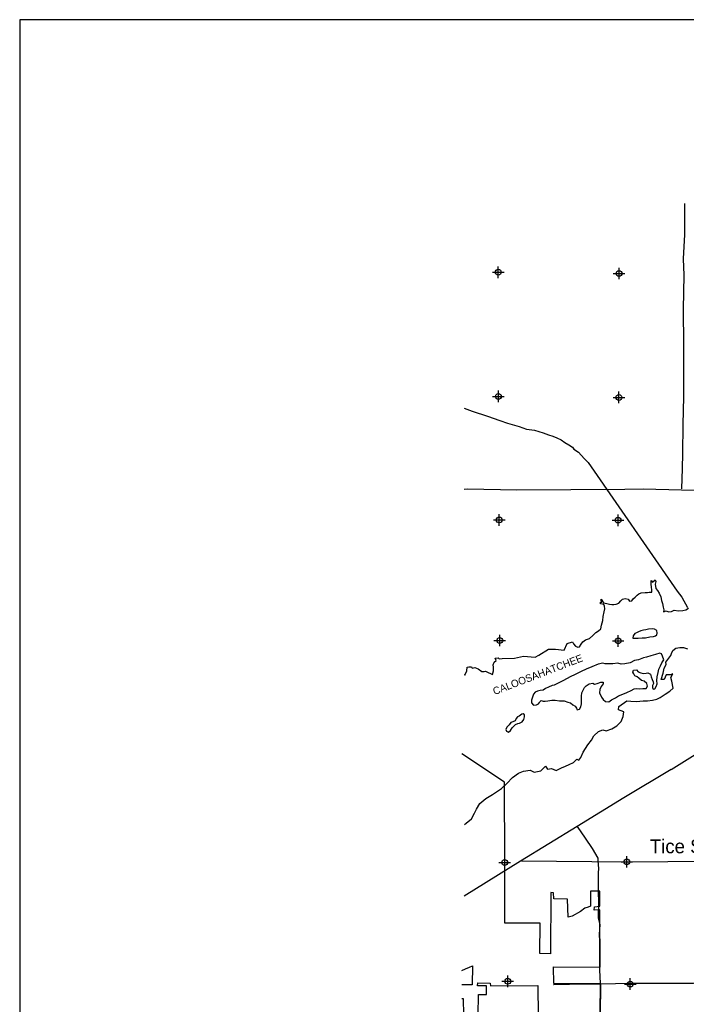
# Model space of a CAD drawing. Extents: x 209503 to 369503, y 779969 to 886560.
# Tile 3 of 7: x 209503 to 238276, y 844052 to 886560. Entities that reach past the tile are written whole.
import ezdxf

# ---------------------------------------------------------------- set-up
doc = ezdxf.new("R2010")
doc.units = 0
doc.header["$LTSCALE"] = 1200
doc.header["$PDMODE"] = 34
doc.header["$PDSIZE"] = 250
doc.linetypes.add('DASHED', pattern=[0])
for name, color, linetype in [('BORDER', 1, 'CONTINUOUS'), ('CITY', 14, 'DASHED'), ('MAJROADS', 9, 'CONTINUOUS'), ('SEC', 2, 'CONTINUOUS'), ('WATER', 4, 'CONTINUOUS')]:
    doc.layers.add(name, color=color, linetype=linetype)

msp = doc.modelspace()

# ---------------------------------------------------------------- linework, layer by layer
at = {"layer": 'BORDER', "color": 0}
msp.add_lwpolyline([(209503.174, 781559.981), (369503.174, 781559.981), (369503.174, 886559.981), (209503.174, 886559.981)], close=True, dxfattribs=at)
at = {"layer": 'CITY', "color": 0}
for points in [[(234578.151, 843586.797), (234588.585, 844934.794), (232552.874, 844945.054), (232550.478, 845674.173), (234561.514, 845656.689), (234537.536, 848130.181), (234299.827, 848111.132), (234319.467, 848266.026), (234543.467, 848282.582), (234543.467, 848941.312), (234137.401, 848932.288), (234145.906, 848296.003), (234044.995, 848249.836), (233899.451, 848208.685), (233709.138, 848063.43), (233346.794, 847850.605), (233171.5, 847817.757), (233153.819, 848589.388), (232552.484, 848602.206), (232540.208, 848860.099), (232423.866, 848875.165), (232413.876, 846234.205), (231955.987, 846238.699), (231962.692, 847551.664), (230446.712, 847560.687), (230436.955, 850173.564), (230424.512, 853642.021), (228580.807, 854862.145)], [(228580.807, 845516.718), (228739.459, 845588.003), (228923.067, 845658.866), (229048.04, 845710.831), (229039.49, 844888.272), (228580.807, 844888.825)], [(229299.088, 843586.782), (229300.703, 844474.585), (229652.353, 844472.522), (229652.627, 844844.557), (229262.636, 844846.66), (229271.066, 844977.262), (229805.081, 844969.981), (229824.774, 844852.571), (231872.455, 844862.604), (231874.934, 843560.416)], [(228580.807, 844305.072), (228650.23, 844305.135), (228660.021, 843581.24)]]:
    msp.add_lwpolyline(points, dxfattribs=at)
at = {"layer": 'MAJROADS', "color": 0}
for points in [[(238195.013, 878621.505), (238193.485, 877291.634), (238143.799, 876236.173), (238172.122, 875532.08), (238136.102, 874057.539), (238158.303, 872523.913), (238148.131, 872280.98), (238158.552, 870286.563), (238132.766, 869063.335), (238115.298, 867831.665), (238093.779, 867186.597), (238070.528, 866306.912)], [(228687.637, 869785.257), (229028.309, 869663.071), (229694.282, 869437.115), (230224.917, 869254.843), (230560.055, 869139.724), (231060.559, 868990.652), (231380.666, 868877.644), (231722.055, 868841.963), (232093.692, 868723.71), (232334.298, 868643.785), (232515.824, 868584.112), (232680.214, 868509.372), (232872.527, 868427.186), (233030.579, 868309.5), (233204.7, 868204.731), (233358.408, 868108.501), (233423.032, 868013.132), (233616.53, 867883.724), (233732.742, 867758.425), (233874.789, 867600.99), (234039.375, 867443.607), (237880.951, 861895.26), (238085.505, 861629.571), (238330.214, 861177.226)], [(228687.637, 866297.57), (228827.695, 866309.248), (230955.839, 866268.202), (235625.686, 866296.716), (236411.3, 866302.844), (238070.143, 866256.926), (240718.114, 866253.894), (245921.258, 866164.726), (247605.489, 866152.137), (247840.359, 866183.901), (248076.105, 866332.974), (248370.695, 866506.746), (248564.357, 866630.995), (250476.282, 867932.322), (250602.972, 868065.45), (250780.002, 868206.582), (250890.122, 868364.974), (251306.408, 869037.435)], [(237622.04, 854182.602), (245386.147, 859048.656), (246253.473, 859493.602), (247052.852, 859838.564), (252665.642, 861744.361), (272290.666, 866201.037), (277678.477, 866280.758)], [(237622.04, 854182.602), (235585.281, 852966.024), (233565.155, 851732.563), (231115.669, 850225.787), (228687.637, 848724.949)], [(232549.723, 844912.688), (232558.102, 844912.626), (233228.556, 844924.437), (234552.643, 844939.805), (235885.232, 844971.87), (238583.434, 844968.718), (240033.331, 844999.917), (241114.176, 844983.561), (241860.166, 845011.575), (241830.391, 844383.326), (243162.733, 844381.874), (243757.713, 844385.863), (245701.855, 844396.655), (246406.01, 844433.357), (246395.339, 845043.216), (246281.333, 850288.779), (246188.035, 853377.941)], [(233565.155, 851732.563), (233911.928, 851229.218), (234218.679, 850782.837), (234450.203, 850362.149), (234457.778, 850253.159), (234480.442, 849917.808), (234470.703, 849733.529), (234472.899, 848895.555), (234486.442, 848459.717), (234473.054, 847781.07), (234537.861, 847478.927), (234518.197, 847085.232), (234524.35, 846783.522), (234523.578, 845543.35), (234552.704, 844948.185), (234543.306, 843674.558)], [(231158.914, 850252.388), (235707.198, 850203.651), (241019.423, 850250.268), (246281.333, 850288.779)]]:
    msp.add_lwpolyline(points, dxfattribs=at)
at = {"layer": 'SEC', "color": 0}
for p in [(230161.484, 875657.54), (235371.271, 875603.729), (230165.475, 870296.661), (235366.932, 870251.272), (230203.11, 864960.726), (235329.366, 864949.256), (230224.73, 859758.9), (235334.188, 859739.147), (230436.955, 850173.564), (235707.198, 850203.651), (230568.353, 845045.206), (235854.535, 844924.394)]:
    msp.add_point(p, dxfattribs=at)
at = {"layer": 'WATER', "color": 0}
for points in [[(233363.963, 859703.044), (233413.597, 859610.599), (233488.354, 859517.988), (233596.882, 859467.025), (233664.04, 859491.704), (233731.751, 859600.122), (233816.154, 859700.056), (233925.624, 859791.449), (234093.434, 859840.586), (234236.676, 859973.627), (234371.544, 860106.725), (234480.903, 860181.37), (234590.317, 860264.39), (234616.491, 860423.328), (234668.062, 860623.97), (234694.291, 860791.282), (234737.489, 860991.979), (234755.122, 861125.851), (234739.094, 861234.823), (234714.47, 861310.354), (234664.337, 861327.434), (234572.28, 861336.417), (234572.833, 861420.156), (234631.45, 861419.768), (234606.661, 861470.178), (234598.785, 861545.599), (234698.22, 861385.83), (234840.411, 861359.767), (234965.854, 861333.816), (235066.174, 861308.03), (235149.914, 861307.476), (235250.511, 861323.56), (235359.704, 861373.084), (235452.481, 861472.962), (235528.289, 861539.455), (235637.372, 861572.231), (235762.759, 861537.906), (235820.878, 861462.153), (235921.42, 861469.863), (235980.591, 861553.214), (236073.202, 861627.971), (236149.121, 861711.212), (236233.303, 861777.65), (236334.011, 861810.481), (236493.226, 861826.178), (236602.087, 861825.458), (236669.189, 861841.763), (236786.479, 861849.362), (236787.033, 861933.101), (236771.226, 862075.569), (236763.516, 862176.111), (236764.069, 862259.85), (236756.304, 862352.018), (236822.798, 862276.21), (236932.323, 862375.978), (236957.002, 862308.82), (236931.105, 862191.752), (236955.009, 862007.36), (237029.766, 861914.748), (237104.356, 861797.016), (237178.67, 861637.413), (237202.74, 861478.143), (237243.779, 861352.257), (237276.223, 861192.932), (237308.999, 861083.849), (237291.643, 860991.847), (237409.154, 861032.942), (237500.991, 860990.463), (237643.513, 861014.644), (237752.706, 861064.168), (237936.821, 861046.203), (238121.103, 861053.359), (238255.307, 861085.969), (238364.61, 861152.241)], [(230327.681, 858977.801), (230863.971, 859001.219), (231241.738, 859085.167), (231745.428, 859043.193), (231913.325, 859127.142), (232333.066, 859378.987), (232626.885, 859378.987), (233004.653, 859337.012), (233130.575, 859630.831), (233363.963, 859703.044)], [(228696.152, 851821.667), (228772.687, 851875.058), (229008.158, 852057.967), (229126.73, 852300.14), (229219.857, 852483.839), (229363.502, 852717.499), (229615.906, 852933.808), (229909.989, 853116.392), (230304.969, 853373.778), (230523.88, 853590.273), (230776.516, 853848.449), (231028.734, 854031.265), (231255.321, 854122.116), (231531.822, 854154.076), (231715.614, 854077.695), (231992.255, 854134.775), (232202.653, 854326.197), (232285.735, 854208.508), (232461.711, 854232.652), (232653.784, 854139.478), (232888.93, 854263.775), (233056.812, 854338.205), (233216.274, 854404.308), (233400.995, 854495.391), (233552.502, 854636.899), (233636.002, 854594.569), (233720.384, 854711.329), (233830.49, 854936.801), (234024.839, 855253.914), (234176.671, 855454.034), (234286.591, 855646.014), (234488.57, 855829.109), (234673.152, 855895.073), (234815.31, 855860.79), (235066.97, 855943.129), (235277.043, 856075.938), (235462.322, 856267.5), (235547.215, 856476.365), (235573.45, 856677.182), (235464.831, 856719.652), (235347.838, 856762.169), (235357.001, 856904.466), (235701.696, 857153.758), (235877.44, 857136.036), (236128.543, 857117.896), (236413.463, 857158.182), (236597.674, 857157.16), (236815.562, 857189.445), (237008.378, 857230.243), (237151.094, 857296.439), (237361.214, 857437.622), (237562.914, 857570.478), (237706.001, 857703.659), (237657.434, 858005.373), (237608.031, 858156.369), (237692.646, 858314.995), (237617.055, 858273.547), (237407.725, 858274.709), (237314.505, 858074.263), (237197.28, 858074.913), (237274.172, 858350.811), (237325.619, 858568.235), (237410.233, 858726.861), (237385.671, 858827.479), (237478.38, 858935.819), (237613.327, 859110.913), (237638.911, 859194.506), (237698.22, 859319.778), (237824.422, 859427.933), (237992.025, 859452.123), (238151.162, 859459.614), (238326.674, 859400.026)], [(228696.152, 858301.377), (228723.448, 858259.841), (228808.405, 858443.514), (228817.886, 858610.937), (228893.362, 858627.186), (229010.541, 858618.038), (229035.275, 858559.254), (229144.358, 858592.03), (229294.756, 858540.791), (229453.03, 858414.131), (229545.143, 858413.522), (229612.245, 858429.827), (229720.719, 858370.49), (229820.929, 858327.956), (229912.821, 858293.852), (229947.312, 858444.361), (229948.419, 858611.839), (229932.28, 858704.063), (229983.299, 858820.966), (230067.536, 858895.777), (230026.33, 858996.541), (230160.424, 859012.403), (230193.587, 858961.938), (230327.681, 858977.801)]]:
    msp.add_lwpolyline(points, dxfattribs=at)
for points in [[(236369.123, 859867.777), (236511.5, 859866.797), (236704.473, 859915.723), (236855.34, 859931.437), (236947.697, 859964.304), (237006.611, 860005.776), (237023.879, 860081.037), (236999.503, 860190.086), (236907.722, 860240.971), (236799.018, 860266.845), (236648.151, 860251.131), (236530.669, 860218.437), (236421.735, 860210.811), (236312.628, 860178.059), (236211.838, 860136.875), (236119.424, 860095.633), (236052.135, 860054.218), (235976.126, 859962.61), (235967.002, 859853.791), (236101.061, 859861.245), (236201.505, 859852.178)], [(232485.476, 857808.982), (232325.888, 857743.075), (232199.858, 857685.313), (232090.521, 857619.061), (231964.721, 857594.799), (231855.672, 857570.423), (231754.883, 857529.238), (231678.93, 857446.006), (231636.133, 857312.292), (231593.394, 857186.953), (231592.53, 857061.326), (231675.59, 856960.249), (231809.707, 856976.077), (231902.121, 857017.319), (231944.4, 857075.657), (231953.063, 857117.475), (232012.035, 857167.323), (232095.555, 857133.246), (232187.682, 857132.613), (232305.106, 857156.932), (232464.464, 857189.338), (232615.216, 857188.301), (232807.613, 857153.476), (233000.299, 857160.526), (233158.965, 857092.431), (233276.044, 857066.499), (233384.345, 856981.999), (233476.068, 856922.74), (233534.06, 856830.211), (233567.157, 856771.354), (233659.456, 856795.846), (233727.148, 856895.887), (233753.195, 857029.716), (233745.972, 857197.276), (233747.066, 857356.403), (233773.171, 857498.607), (233824.228, 857615.513), (233875.285, 857732.42), (233959.555, 857807.22), (234077.325, 857881.789), (234236.682, 857914.196), (234311.828, 857880.177), (234429.252, 857904.496), (234580.35, 857953.71), (234680.909, 857961.394), (234680.448, 857894.393), (234604.208, 857769.284), (234536.286, 857635.743), (234535.364, 857501.741), (234609.416, 857308.595), (234684.158, 857215.95), (234792.459, 857131.45), (234926.346, 857113.779), (235052.548, 857196.666), (235220.627, 857279.265), (235346.887, 857370.528), (235531.658, 857444.637), (235708.054, 857518.803), (235892.825, 857592.912), (236018.97, 857667.424), (236144.712, 857683.31), (236261.848, 857665.754), (236404.341, 857681.525), (236546.775, 857688.921), (236606.035, 857780.644), (236573.341, 857898.126), (236456.78, 857999.434), (236339.759, 858033.741), (236231.516, 858126.616), (236156.6, 858194.135), (236056.387, 858236.702), (236006.655, 858312.423), (235973.73, 858396.405), (235999.431, 858479.983), (236125.173, 858495.87), (236199.974, 858411.6), (236308.505, 858360.601), (236408.833, 858334.784), (236542.95, 858350.613), (236610.009, 858358.527), (236726.915, 858307.47), (236759.609, 858189.988), (236800.678, 858072.448), (236841.92, 857980.034), (236858.095, 857896.168), (236815.643, 857812.705), (236815.067, 857728.953), (236848.049, 857653.347), (236915.165, 857669.636), (236974.54, 857778.11), (237017.164, 857886.698), (237001.451, 858037.566), (237010.92, 858196.635), (237054.005, 858372.225), (237096.86, 858514.314), (237164.898, 858664.605), (237224.388, 858789.829), (237300.685, 858923.312), (237243.154, 859082.843), (237210.344, 859183.575), (237135.141, 859209.218), (236950.485, 859151.86), (236749.079, 859094.616), (236556.048, 859037.315), (236421.816, 859004.736), (236211.92, 858930.8), (236035.754, 858890.134), (235850.868, 858799.275), (235624.394, 858750.579), (235465.152, 858734.923), (235323.063, 858777.778), (235105.137, 858754.15), (234920.884, 858755.417), (234778.507, 858756.396), (234678.179, 858782.213), (234476.888, 858741.72), (234199.645, 858617.993), (233947.7, 858519.22), (233737.631, 858420.158), (233485.456, 858287.884), (233267.012, 858188.881), (232972.788, 858031.769), (232720.671, 857907.87), (232577.775, 857833.473)], [(231184.937, 856251.704), (231260.947, 856343.312), (231286.879, 856460.391), (231287.455, 856544.142), (231237.549, 856594.738), (231170.433, 856578.449), (231060.981, 856495.447), (230993.749, 856462.407), (230934.605, 856387.434), (230883.721, 856295.653), (230791.249, 856246.036), (230698.892, 856213.169), (230631.258, 856121.504), (230530.065, 856021.693), (230479.066, 855913.162), (230520.481, 855845.873), (230603.886, 855795.047), (230688.156, 855869.847), (230764.396, 855994.955), (230823.367, 856044.803), (230899.377, 856136.411), (231000.109, 856169.22), (231075.658, 856193.827)]]:
    msp.add_lwpolyline(points, close=True, dxfattribs=at)

# ---------------------------------------------------------------- texts
at = {"layer": 'MAJROADS', "color": 0}
msp.add_text('Tice St', height=600, dxfattribs=at).set_placement((236701.62, 850570.805))
at = {"layer": 'WATER', "color": 0}
msp.add_text('CALOOSAHATCHEE', height=320, rotation=21, dxfattribs=at).set_placement((230000, 857400))

doc.saveas('drawing.dxf')
